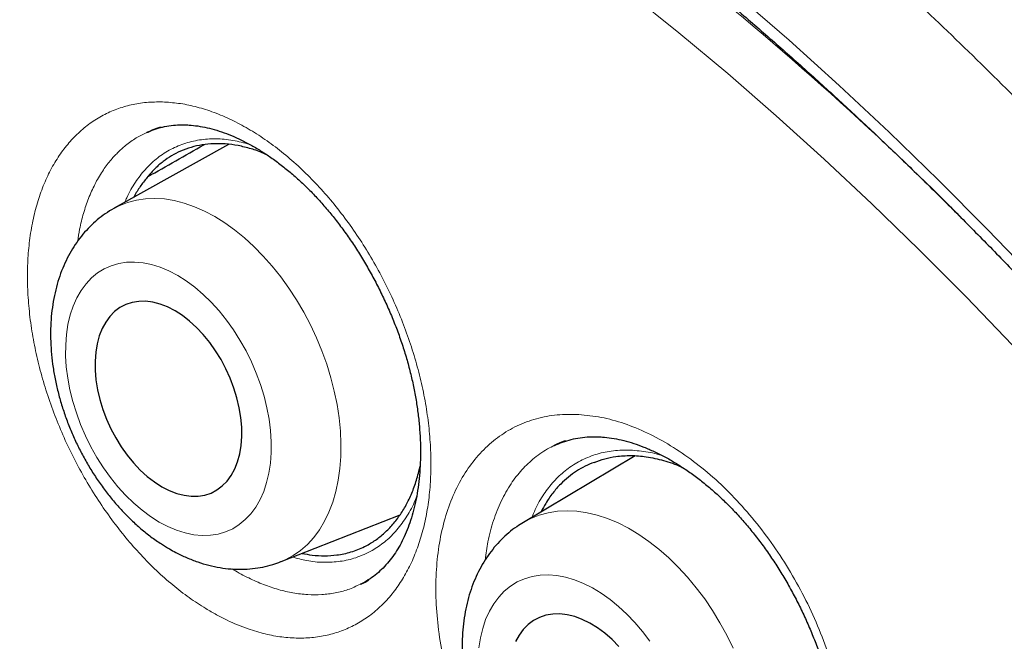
# Model space of a CAD drawing. Header units: millimetres. Extents: x 8 to 869, y 12 to 812.
# Tile 157 of 230: x 711.14 to 716.98, y 388.48 to 392.17. Entities that reach past the tile are written whole.
import ezdxf

# ---------------------------------------------------------------- set-up
doc = ezdxf.new("R2010")
doc.units = ezdxf.units.MM

msp = doc.modelspace()

# ---------------------------------------------------------------- linework, layer by layer
at = {"color": 7, "linetype": 'Continuous', "lineweight": 30}
for p, q in [((711.8929, 391.4983), (711.8962, 391.5001)), ((711.9094, 391.5047), (711.893, 391.4976)), ((712.3778, 391.4274), (711.6988, 391.0486)), ((714.7868, 389.582), (714.1251, 389.1882)), ((712.6884, 388.9556), (713.3941, 389.2329)), ((713.1617, 388.8237), (713.159, 388.8225))]:
    msp.add_line(p, q, dxfattribs=at)
at = {"color": 252, "linetype": 'Continuous', "lineweight": 0}
for p, q in [((711.8962, 391.5001), (711.8991, 391.5016)), ((713.1758, 388.83), (713.1617, 388.8237))]:
    msp.add_line(p, q, dxfattribs=at)
at = {"color": 252, "linetype": 'Continuous', "lineweight": 0, "flags": 128}
for points in [[(711.1024, 395.0462), (711.4094, 394.911), (711.7172, 394.766), (712.0256, 394.6113), (712.3345, 394.447), (712.6436, 394.2732), (712.9527, 394.0901), (713.2615, 393.8978), (713.57, 393.6964), (713.8778, 393.486), (714.1847, 393.2669), (714.4906, 393.0391), (714.7953, 392.8028), (715.0984, 392.5581), (715.3999, 392.3053), (715.6995, 392.0445), (715.997, 391.7759), (716.2922, 391.4996), (716.5849, 391.2159), (716.8749, 390.9249), (717.162, 390.6269)], [(717.0243, 390.2384), (716.7492, 390.5239), (716.4714, 390.8027), (716.191, 391.0745), (715.9081, 391.3392), (715.6231, 391.5965), (715.336, 391.8464), (715.0472, 392.0887), (714.7567, 392.3231), (714.4649, 392.5495), (714.1718, 392.7677), (713.8777, 392.9777), (713.5828, 393.1793), (713.2872, 393.3722), (712.9913, 393.5565), (712.6952, 393.7319), (712.3991, 393.8984), (712.1031, 394.0558), (711.8076, 394.204), (711.5127, 394.343), (711.2186, 394.4726), (710.9255, 394.5927)], [(711.6986, 391.0484), (711.7296, 391.0642), (711.7791, 391.0837), (711.8309, 391.0975), (711.8848, 391.1054), (711.9404, 391.1076), (711.9976, 391.104), (712.056, 391.0945), (712.1153, 391.0793), (712.1751, 391.0584), (712.2352, 391.0319), (712.2952, 391), (712.3548, 390.9628), (712.4136, 390.9206), (712.4715, 390.8736), (712.528, 390.822), (712.5829, 390.7661), (712.6359, 390.7061), (712.6867, 390.6425), (712.7349, 390.5756), (712.7805, 390.5056), (712.823, 390.433), (712.8623, 390.3583), (712.8983, 390.2816), (712.9306, 390.2036), (712.9591, 390.1245), (712.9837, 390.0449), (713.0042, 389.9651), (713.0205, 389.8856), (713.0326, 389.8067), (713.0403, 389.729), (713.0437, 389.6528), (713.0427, 389.5786), (713.0373, 389.5066), (713.0276, 389.4374), (713.0135, 389.3713), (712.9953, 389.3086), (712.9728, 389.2496), (712.9464, 389.1948), (712.9162, 389.1443), (712.8822, 389.0985), (712.8446, 389.0576), (712.8038, 389.0217), (712.7599, 388.9912), (712.713, 388.9662), (712.6879, 388.9555)], [(711.9664, 389.1904), (712.0181, 389.1633), (712.0698, 389.1416), (712.1212, 389.1256), (712.1719, 389.1153), (712.2214, 389.1108), (712.2696, 389.1121), (712.3159, 389.1193), (712.3601, 389.1322), (712.4019, 389.1508), (712.4409, 389.1749), (712.4769, 389.2045), (712.5096, 389.2391), (712.5388, 389.2787), (712.5643, 389.323), (712.5859, 389.3715), (712.6033, 389.4239), (712.6166, 389.48), (712.6256, 389.5392), (712.6303, 389.6012), (712.6305, 389.6655), (712.6264, 389.7316), (712.6179, 389.7991), (712.6051, 389.8674), (712.5881, 389.9362), (712.567, 390.0048), (712.542, 390.0728), (712.5132, 390.1397), (712.4809, 390.205), (712.4453, 390.2683), (712.4066, 390.3291), (712.3651, 390.387), (712.3212, 390.4414), (712.2751, 390.4922), (712.2271, 390.5388), (712.1777, 390.5809), (712.1272, 390.6183), (712.0759, 390.6507), (712.0241, 390.6778), (711.9724, 390.6994), (711.921, 390.7155), (711.8704, 390.7258), (711.8208, 390.7303), (711.7727, 390.729), (711.7263, 390.7218), (711.6821, 390.7089), (711.6404, 390.6903), (711.6013, 390.6661), (711.5653, 390.6366), (711.5326, 390.6019), (711.5034, 390.5623), (711.4779, 390.5181), (711.4564, 390.4696), (711.4389, 390.4171), (711.4256, 390.3611), (711.4166, 390.3019), (711.412, 390.2399), (711.4117, 390.1756), (711.4158, 390.1095), (711.4243, 390.042), (711.4371, 389.9737), (711.4541, 389.9049), (711.4752, 389.8363), (711.5002, 389.7683), (711.529, 389.7014), (711.5613, 389.636), (711.597, 389.5727), (711.6356, 389.512), (711.6771, 389.4541), (711.7211, 389.3996), (711.7672, 389.3489), (711.8151, 389.3023), (711.8645, 389.2602), (711.9151, 389.2228), (711.9664, 389.1904)], [(714.1202, 389.1852), (714.1207, 389.1856), (714.1685, 389.2111), (714.219, 389.2311), (714.2719, 389.2454), (714.327, 389.254), (714.384, 389.2568), (714.4425, 389.2538), (714.5023, 389.245), (714.563, 389.2305), (714.6243, 389.2103), (714.6859, 389.1846), (714.7475, 389.1535), (714.8086, 389.1171), (714.8691, 389.0757), (714.9286, 389.0294), (714.9867, 388.9786), (715.0431, 388.9234), (715.0976, 388.8642), (715.1499, 388.8014), (715.1996, 388.7351), (715.2465, 388.6658), (715.2904, 388.5939), (715.331, 388.5198), (715.3682, 388.4438)], [(714.8744, 388.4836), (714.8317, 388.5408), (714.7864, 388.5946), (714.739, 388.6447), (714.6897, 388.6906), (714.6389, 388.7321), (714.587, 388.7688), (714.5343, 388.8005), (714.4813, 388.827), (714.4283, 388.848), (714.3756, 388.8634), (714.3237, 388.8731), (714.273, 388.8771), (714.2237, 388.8752), (714.1764, 388.8675), (714.1312, 388.8541), (714.0885, 388.8351), (714.0487, 388.8105), (714.012, 388.7807), (713.9787, 388.7457), (713.9491, 388.7059), (713.9232, 388.6615), (713.9014, 388.6128), (713.8838, 388.5603), (713.8705, 388.5042), (713.8616, 388.445)]]:
    msp.add_lwpolyline(points, dxfattribs=at)
at = {"color": 7, "linetype": 'Continuous', "lineweight": 30, "flags": 128}
for points in [[(711.9821, 389.3995), (712.0261, 389.3769), (712.0701, 389.3598), (712.1136, 389.3485), (712.1561, 389.3431), (712.1973, 389.3436), (712.2367, 389.35), (712.2738, 389.3622), (712.3083, 389.3802), (712.3399, 389.4038), (712.3683, 389.4326), (712.393, 389.4665), (712.414, 389.505), (712.4309, 389.5477), (712.4436, 389.5943), (712.452, 389.6443), (712.456, 389.697), (712.4554, 389.7521), (712.4505, 389.8089), (712.4411, 389.8669), (712.4274, 389.9254), (712.4096, 389.9838), (712.3878, 390.0416), (712.3622, 390.0981), (712.3331, 390.1529), (712.3008, 390.2052), (712.2656, 390.2547), (712.2279, 390.3006), (712.1881, 390.3427), (712.1466, 390.3805), (712.1038, 390.4136), (712.0602, 390.4415), (712.0161, 390.4642), (711.9721, 390.4812), (711.9286, 390.4926), (711.8861, 390.498), (711.8449, 390.4975), (711.8056, 390.4911), (711.7684, 390.4788), (711.7339, 390.4608), (711.7023, 390.4373), (711.674, 390.4085), (711.6492, 390.3746), (711.6282, 390.3361), (711.6113, 390.2933), (711.5986, 390.2468), (711.5902, 390.1968), (711.5863, 390.144), (711.5868, 390.089), (711.5917, 390.0322), (711.6011, 389.9742), (711.6148, 389.9157), (711.6326, 389.8573), (711.6545, 389.7995), (711.6801, 389.7429), (711.7092, 389.6882), (711.7415, 389.6359), (711.7766, 389.5864), (711.8143, 389.5404), (711.8541, 389.4983), (711.8956, 389.4606), (711.9384, 389.4275), (711.9821, 389.3995)], [(714.6917, 388.4531), (714.6508, 388.4947), (714.6081, 388.5319), (714.5642, 388.5643), (714.5194, 388.5917), (714.4742, 388.6138), (714.4291, 388.6303), (714.3845, 388.6411), (714.341, 388.6461), (714.2988, 388.6451), (714.2586, 388.6383), (714.2207, 388.6256), (714.1854, 388.6073), (714.1532, 388.5834), (714.1244, 388.5543), (714.0992, 388.5203), (714.0779, 388.4816)]]:
    msp.add_lwpolyline(points, dxfattribs=at)
at = {"color": 252, "linetype": 'Continuous', "lineweight": 0}
msp.add_arc((703.1026, 377.4248), 19.2239, 44.90087, 59.41509, dxfattribs=at)
at = {"color": 7, "linetype": 'Continuous', "lineweight": 30}
for points, knots in [([(706.4553, 397.081), (706.4242, 397.0772), (706.3284, 397.0654), (706.17, 397.0401), (705.9799, 397.0056), (705.7917, 396.9656), (705.6054, 396.9206), (705.4216, 396.8706), (705.2406, 396.8157), (705.0626, 396.756), (704.8874, 396.6915), (704.7151, 396.6222), (704.5456, 396.5481), (704.3789, 396.4691), (704.2149, 396.3854), (704.0537, 396.2968), (703.8951, 396.2034), (703.7393, 396.1052), (703.5862, 396.0021), (703.4357, 395.8942), (703.2881, 395.7815), (703.1435, 395.6641), (703.002, 395.5422), (702.8632, 395.4154), (702.7274, 395.2838), (702.5944, 395.1476), (702.4646, 395.0067), (702.338, 394.8613), (702.2146, 394.7115), (702.0947, 394.5574), (701.9782, 394.3992), (701.8654, 394.2369), (701.7562, 394.0708), (701.6508, 393.9008), (701.5491, 393.727), (701.4509, 393.5491), (701.3563, 393.3671), (701.2653, 393.1812), (701.178, 392.9916), (701.0946, 392.7985), (701.015, 392.6021), (700.9392, 392.4019), (700.8669, 392.1977), (700.7982, 391.9893), (700.7332, 391.7773), (700.672, 391.5616), (700.6146, 391.3422), (700.5612, 391.1199), (700.5117, 390.8944), (700.4661, 390.666), (700.4243, 390.4336), (700.3864, 390.1977), (700.3523, 389.9585), (700.3222, 389.7163), (700.296, 389.4713), (700.2738, 389.2238), (700.2556, 388.9742), (700.2415, 388.7228), (700.2314, 388.4697), (700.2253, 388.2154), (700.2232, 387.96), (700.225, 387.702), (700.2308, 387.441), (700.2406, 387.1766), (700.2543, 386.9104), (700.272, 386.6424), (700.2936, 386.3725), (700.3192, 386.1008), (700.3487, 385.8273), (700.3822, 385.5519), (700.4197, 385.2748), (700.4611, 384.9958), (700.5065, 384.7151), (700.5558, 384.4326), (700.609, 384.1489), (700.6659, 383.8646), (700.7265, 383.5803), (700.7907, 383.2958), (700.8585, 383.0111), (700.93, 382.7261), (701.0052, 382.4407), (701.084, 382.1549), (701.1664, 381.8688), (701.2526, 381.5822), (701.3424, 381.2951), (701.4359, 381.0075), (701.5331, 380.7194), (701.634, 380.4308), (701.7385, 380.142), (701.8467, 379.8531), (701.9583, 379.564), (702.0736, 379.2749), (702.1923, 378.9861), (702.3142, 378.6981), (702.4392, 378.4113), (702.5673, 378.1254), (702.6986, 377.8404), (702.8331, 377.5561), (702.9707, 377.2729), (703.1114, 376.9908), (703.2551, 376.7097), (703.4019, 376.4299), (703.5515, 376.1515), (703.7039, 375.8749), (703.859, 375.6), (704.0169, 375.3267), (704.1776, 375.0551), (704.3411, 374.7849), (704.5072, 374.5167), (704.6763, 374.2499), (704.8482, 373.9847), (705.023, 373.7208), (705.2005, 373.4589), (705.3801, 373.1995), (705.5617, 372.943), (705.7459, 372.6884), (705.9326, 372.4359), (706.1217, 372.1855), (706.3125, 371.9384), (706.5049, 371.6946), (706.6991, 371.454), (706.8949, 371.2165), (707.0924, 370.9821), (707.2918, 370.7508), (707.4929, 370.5226), (707.6958, 370.2974), (707.9005, 370.0751), (708.1071, 369.8558), (708.3146, 369.6405), (708.5231, 369.4291), (708.7326, 369.2215), (708.9441, 369.0169), (709.1569, 368.8157), (709.3705, 368.6184), (709.5847, 368.4256), (709.7997, 368.2366), (710.0157, 368.0514), (710.2328, 367.87), (710.4506, 367.6927), (710.669, 367.5195), (710.888, 367.3505), (711.1078, 367.1855), (711.3281, 367.0247), (711.5486, 366.8684), (711.7692, 366.7167), (711.9898, 366.5695), (712.2104, 366.427), (712.431, 366.2891), (712.6378, 366.1637), (712.7709, 366.0865), (712.8305, 366.052)], [0, 0, 0, 0, 0.003251, 0.009996, 0.016751, 0.02352, 0.030304, 0.037081, 0.043821, 0.050538, 0.057237, 0.06392, 0.070591, 0.077254, 0.083912, 0.090569, 0.097227, 0.10389, 0.110562, 0.117245, 0.123946, 0.130627, 0.13732, 0.144033, 0.150764, 0.157509, 0.164266, 0.171031, 0.1778, 0.184571, 0.19134, 0.198102, 0.204856, 0.211598, 0.218324, 0.22507, 0.231825, 0.238584, 0.245341, 0.252087, 0.258816, 0.26554, 0.272318, 0.2791, 0.285891, 0.292693, 0.299509, 0.306343, 0.313116, 0.319925, 0.326758, 0.33361, 0.340475, 0.347347, 0.35422, 0.361086, 0.36794, 0.374775, 0.381587, 0.38837, 0.395118, 0.401829, 0.408655, 0.41547, 0.422284, 0.429096, 0.43591, 0.442726, 0.449547, 0.456374, 0.46321, 0.470056, 0.476914, 0.483786, 0.49067, 0.497532, 0.504369, 0.51119, 0.517998, 0.524796, 0.531588, 0.538376, 0.545163, 0.551952, 0.558747, 0.565549, 0.572362, 0.579189, 0.586025, 0.592856, 0.599706, 0.606568, 0.613432, 0.62029, 0.627129, 0.633956, 0.640797, 0.647633, 0.654466, 0.661298, 0.668133, 0.674974, 0.681805, 0.688627, 0.695443, 0.702257, 0.709072, 0.71589, 0.722719, 0.729533, 0.736378, 0.743242, 0.750112, 0.756973, 0.76381, 0.770636, 0.777528, 0.784399, 0.791252, 0.798089, 0.804914, 0.81173, 0.818541, 0.825349, 0.832157, 0.838968, 0.845785, 0.852611, 0.859453, 0.866205, 0.87299, 0.879793, 0.886602, 0.893399, 0.900168, 0.906911, 0.913692, 0.920462, 0.927224, 0.933981, 0.940736, 0.947492, 0.954253, 0.961002, 0.967735, 0.974455, 0.981166, 0.987872, 0.994574, 1, 1, 1, 1]), ([(707.4584, 395.7343), (707.3456, 395.7321), (707.1062, 395.7274), (706.7496, 395.6955), (706.387, 395.6441), (706.0398, 395.5735), (705.7078, 395.4857), (705.3907, 395.3819), (705.0824, 395.2606), (704.7833, 395.122), (704.4878, 394.9629), (704.1969, 394.7824), (703.9119, 394.5795), (703.6388, 394.3579), (703.3779, 394.118), (703.1295, 393.8601), (702.8985, 393.5897), (702.6844, 393.3083), (702.4865, 393.0175), (702.3008, 392.712), (702.1276, 392.3921), (701.9639, 392.0515), (701.8106, 391.6896), (701.6691, 391.3058), (701.5424, 390.9079), (701.4308, 390.4962), (701.3343, 390.0713), (701.2547, 389.6422), (701.1911, 389.2102), (701.1425, 388.7766), (701.1077, 388.3333), (701.0869, 387.8809), (701.0798, 387.4106), (701.0874, 386.9223), (701.1109, 386.4163), (701.15, 385.9025), (701.2047, 385.3817), (701.2748, 384.8546), (701.3587, 384.3321), (701.4552, 383.8152), (701.5633, 383.3048), (701.6848, 382.7912), (701.8194, 382.2752), (701.9701, 381.7468), (702.1375, 381.2065), (702.3224, 380.6551), (702.5213, 380.1038), (702.7339, 379.5532), (702.96, 379.0041), (703.1946, 378.4678), (703.4366, 377.9446), (703.685, 377.4351), (703.9441, 376.9295), (704.2138, 376.4284), (704.4993, 375.9223), (704.8009, 375.4123), (705.1191, 374.8995), (705.4476, 374.3945), (705.7858, 373.898), (706.1333, 373.4105), (706.4829, 372.942), (706.8336, 372.4923), (707.1844, 372.0612), (707.5418, 371.6405), (707.9054, 371.2306), (708.2822, 370.824), (708.6723, 370.4219), (709.0753, 370.0257), (709.4833, 369.644), (709.8956, 369.277), (710.3117, 368.9254), (710.7231, 368.596), (711.129, 368.2882), (711.5288, 368.0012), (711.9301, 367.7295), (712.3323, 367.4732), (712.7431, 367.2278), (713.1621, 366.9948), (713.5886, 366.7757), (714.014, 366.5753), (714.4376, 366.3938), (714.859, 366.2316), (715.2696, 366.0914), (715.6689, 365.9724), (716.0569, 365.8732), (716.4409, 365.7918), (716.8205, 365.7281), (717.2028, 365.6814), (717.5869, 365.653), (717.972, 365.6442), (718.35, 365.6557), (718.7205, 365.6873), (719.083, 365.7391), (719.4302, 365.8096), (719.7622, 365.8974), (720.0793, 366.0012), (720.3876, 366.1224), (720.6867, 366.2611), (720.9822, 366.4202), (721.2731, 366.6007), (721.5581, 366.8036), (721.8312, 367.0251), (722.0921, 367.2651), (722.3406, 367.523), (722.5713, 367.7937), (722.7798, 368.0655), (722.904, 368.2523), (722.9632, 368.3411)], [0, 0, 0, 0, 0.008735, 0.018528, 0.02832, 0.038112, 0.047345, 0.056578, 0.065811, 0.075044, 0.084277, 0.09407, 0.103862, 0.113655, 0.123447, 0.13324, 0.143032, 0.152265, 0.161498, 0.170731, 0.179964, 0.189197, 0.198989, 0.208782, 0.218574, 0.228367, 0.238159, 0.247952, 0.257185, 0.266418, 0.275651, 0.284883, 0.294116, 0.303909, 0.313701, 0.323494, 0.333286, 0.343079, 0.352871, 0.362104, 0.371337, 0.38057, 0.389803, 0.399036, 0.408828, 0.418621, 0.428413, 0.438206, 0.447998, 0.457791, 0.467024, 0.476257, 0.48549, 0.494723, 0.503956, 0.513748, 0.523541, 0.533333, 0.543125, 0.552918, 0.56271, 0.571943, 0.581176, 0.590409, 0.599642, 0.608875, 0.618668, 0.62846, 0.638253, 0.648045, 0.657838, 0.66763, 0.676863, 0.686096, 0.695329, 0.704562, 0.713795, 0.723587, 0.73338, 0.743172, 0.752965, 0.762757, 0.77255, 0.781783, 0.791016, 0.800248, 0.809481, 0.818714, 0.828507, 0.838299, 0.848092, 0.857884, 0.867677, 0.877469, 0.886702, 0.895935, 0.905168, 0.914401, 0.923634, 0.933426, 0.943219, 0.953011, 0.962804, 0.972596, 0.982389, 0.991622, 1, 1, 1, 1]), ([(707.149, 395.7249), (707.1691, 395.7262), (707.2507, 395.7311), (707.3958, 395.7347), (707.5841, 395.7356), (707.7743, 395.7311), (707.9662, 395.7217), (708.1596, 395.7073), (708.3546, 395.6879), (708.5511, 395.6636), (708.749, 395.6342), (708.9483, 395.5999), (709.1488, 395.5606), (709.3506, 395.5164), (709.5536, 395.4672), (709.7576, 395.4131), (709.9627, 395.3541), (710.1688, 395.2903), (710.3758, 395.2215), (710.5836, 395.148), (710.7922, 395.0696), (711.0014, 394.9864), (711.2113, 394.8984), (711.4218, 394.8057), (711.6328, 394.7082), (711.8441, 394.6061), (712.0559, 394.4993), (712.2679, 394.388), (712.4801, 394.272), (712.6924, 394.1514), (712.9048, 394.0264), (713.1172, 393.8969), (713.3295, 393.7629), (713.5416, 393.6246), (713.7535, 393.482), (713.9651, 393.335), (714.1764, 393.1838), (714.3872, 393.0284), (714.5974, 392.8688), (714.8071, 392.7052), (715.0161, 392.5375), (715.2244, 392.3659), (715.4319, 392.1903), (715.6385, 392.0108), (715.8442, 391.8275), (716.0488, 391.6405), (716.2523, 391.4498), (716.4547, 391.2555), (716.6559, 391.0576), (716.8558, 390.8563), (717.0543, 390.6515), (717.2514, 390.4433), (717.4469, 390.2319), (717.6409, 390.0173), (717.8333, 389.7995), (718.024, 389.5786), (718.2129, 389.3548), (718.4, 389.128), (718.5852, 388.8984), (718.7684, 388.6661), (718.9497, 388.431), (719.1288, 388.1934), (719.3058, 387.9532), (719.4806, 387.7106), (719.6532, 387.4656), (719.8234, 387.2183), (719.9912, 386.9688), (720.1566, 386.7172), (720.3196, 386.4636), (720.4799, 386.2081), (720.6377, 385.9507), (720.7928, 385.6915), (720.9453, 385.4307), (721.0949, 385.1682), (721.2418, 384.9043), (721.3858, 384.6389), (721.5269, 384.3722), (721.665, 384.1043), (721.8001, 383.8352), (721.9322, 383.5651), (722.0612, 383.2941), (722.1871, 383.0221), (722.3098, 382.7494), (722.4292, 382.476), (722.5454, 382.202), (722.6584, 381.9275), (722.7679, 381.6526), (722.8741, 381.3774), (722.9769, 381.102), (723.0763, 380.8265), (723.1722, 380.5509), (723.2646, 380.2754), (723.3534, 380.0001), (723.4387, 379.7249), (723.5204, 379.4502), (723.5984, 379.1759), (723.6728, 378.9021), (723.7436, 378.6289), (723.8106, 378.3565), (723.874, 378.0848), (723.9336, 377.8141), (723.9894, 377.5443), (724.0415, 377.2757), (724.0898, 377.0082), (724.1343, 376.742), (724.1749, 376.4771), (724.2118, 376.2137), (724.2448, 375.9519), (724.2739, 375.6916), (724.2992, 375.4331), (724.3206, 375.1763), (724.3382, 374.9215), (724.3519, 374.6686), (724.3617, 374.4178), (724.3676, 374.1692), (724.3697, 373.9227), (724.3678, 373.6786), (724.3622, 373.4369), (724.3526, 373.1977), (724.3392, 372.961), (724.3219, 372.7269), (724.3008, 372.4955), (724.2758, 372.267), (724.247, 372.0413), (724.2144, 371.8185), (724.178, 371.5988), (724.1378, 371.3821), (724.0938, 371.1686), (724.0461, 370.9583), (723.9947, 370.7513), (723.9395, 370.5477), (723.8806, 370.3475), (723.818, 370.1508), (723.7518, 369.9576), (723.682, 369.768), (723.6085, 369.5821), (723.5315, 369.3999), (723.4509, 369.2215), (723.3667, 369.047), (723.2791, 368.8764), (723.188, 368.7096), (723.0932, 368.5471), (723.0174, 368.4229), (722.972, 368.3543), (722.9606, 368.337)], [0, 0, 0, 0, 0.002338, 0.009485, 0.016627, 0.023764, 0.030898, 0.038028, 0.045154, 0.052277, 0.059397, 0.066515, 0.073629, 0.080742, 0.087852, 0.094961, 0.102068, 0.109174, 0.116279, 0.123383, 0.130486, 0.137588, 0.144689, 0.151791, 0.158892, 0.165992, 0.173093, 0.180194, 0.187294, 0.194395, 0.201496, 0.208597, 0.215698, 0.2228, 0.229902, 0.237004, 0.244107, 0.25121, 0.258313, 0.265417, 0.272521, 0.279626, 0.286731, 0.293836, 0.300942, 0.308049, 0.315155, 0.322262, 0.32937, 0.336478, 0.343586, 0.350694, 0.357803, 0.364912, 0.372022, 0.379132, 0.386242, 0.393352, 0.400463, 0.407573, 0.414685, 0.421796, 0.428907, 0.436019, 0.443131, 0.450243, 0.457355, 0.464467, 0.471579, 0.478691, 0.485804, 0.492916, 0.500028, 0.507141, 0.514253, 0.521366, 0.528478, 0.53559, 0.542703, 0.549815, 0.556927, 0.564039, 0.57115, 0.578262, 0.585373, 0.592484, 0.599595, 0.606706, 0.613817, 0.620927, 0.628037, 0.635147, 0.642256, 0.649365, 0.656474, 0.663582, 0.67069, 0.677798, 0.684905, 0.692012, 0.699118, 0.706224, 0.71333, 0.720435, 0.72754, 0.734644, 0.741748, 0.748851, 0.755954, 0.763057, 0.770159, 0.777261, 0.784362, 0.791463, 0.798564, 0.805664, 0.812764, 0.819864, 0.826963, 0.834063, 0.841162, 0.848262, 0.855361, 0.862461, 0.869561, 0.876661, 0.883762, 0.890863, 0.897966, 0.905069, 0.912173, 0.919279, 0.926387, 0.933496, 0.940607, 0.94772, 0.954836, 0.961954, 0.969076, 0.976201, 0.983329, 0.990461, 0.997598, 1, 1, 1, 1]), ([(706.9222, 395.4773), (706.8942, 395.4738), (706.8051, 395.4629), (706.657, 395.439), (706.478, 395.4058), (706.3013, 395.3674), (706.1269, 395.3239), (705.9548, 395.2755), (705.785, 395.2221), (705.6178, 395.1637), (705.453, 395.1003), (705.2908, 395.0321), (705.1313, 394.959), (704.9743, 394.881), (704.8201, 394.7981), (704.6687, 394.7105), (704.52, 394.6181), (704.3742, 394.5209), (704.2314, 394.4191), (704.0914, 394.3125), (703.9545, 394.2013), (703.8206, 394.0855), (703.6898, 393.9651), (703.5621, 393.8402), (703.4376, 393.7108), (703.3163, 393.5769), (703.1982, 393.4386), (703.0835, 393.2959), (702.9721, 393.1488), (702.864, 392.9975), (702.7594, 392.842), (702.6583, 392.6823), (702.5607, 392.5184), (702.4666, 392.3505), (702.3761, 392.1786), (702.2891, 392.0027), (702.2059, 391.8229), (702.1263, 391.6393), (702.0504, 391.452), (701.9782, 391.2609), (701.9098, 391.0662), (701.8452, 390.868), (701.7844, 390.6663), (701.7274, 390.4612), (701.6743, 390.2527), (701.625, 390.041), (701.5796, 389.8261), (701.5381, 389.6081), (701.5005, 389.3871), (701.4669, 389.1631), (701.4372, 388.9362), (701.4114, 388.7066), (701.3895, 388.4742), (701.3716, 388.2392), (701.3577, 388.0017), (701.3477, 387.7617), (701.3417, 387.5193), (701.3397, 387.2746), (701.3416, 387.0277), (701.3475, 386.7787), (701.3573, 386.5276), (701.3711, 386.2746), (701.3888, 386.0197), (701.4104, 385.763), (701.436, 385.5046), (701.4655, 385.2446), (701.4989, 384.9831), (701.5361, 384.7202), (701.5773, 384.4559), (701.6223, 384.1904), (701.6711, 383.9237), (701.7238, 383.6559), (701.7803, 383.3872), (701.8405, 383.1176), (701.9046, 382.8472), (701.9723, 382.5761), (702.0438, 382.3043), (702.1189, 382.0321), (702.1978, 381.7594), (702.2802, 381.4864), (702.3663, 381.2131), (702.4559, 380.9397), (702.5491, 380.6663), (702.6458, 380.3928), (702.746, 380.1195), (702.8496, 379.8465), (702.9566, 379.5737), (703.067, 379.3013), (703.1808, 379.0295), (703.2978, 378.7582), (703.4181, 378.4876), (703.5415, 378.2178), (703.6682, 377.9489), (703.798, 377.6809), (703.9309, 377.4139), (704.0668, 377.1481), (704.2057, 376.8836), (704.3475, 376.6203), (704.4923, 376.3585), (704.6398, 376.0981), (704.7902, 375.8393), (704.9433, 375.5823), (705.0991, 375.3269), (705.2576, 375.0735), (705.4186, 374.8219), (705.5822, 374.5724), (705.7482, 374.325), (705.9167, 374.0798), (706.0875, 373.8368), (706.2607, 373.5963), (706.436, 373.3581), (706.6136, 373.1225), (706.7933, 372.8894), (706.975, 372.6591), (707.1588, 372.4315), (707.3445, 372.2068), (707.5321, 371.9849), (707.7214, 371.7661), (707.9126, 371.5503), (708.1054, 371.3376), (708.2999, 371.1282), (708.4959, 370.922), (708.6934, 370.7192), (708.8923, 370.5199), (709.0926, 370.324), (709.2942, 370.1316), (709.497, 369.9429), (709.701, 369.7579), (709.906, 369.5767), (710.1121, 369.3992), (710.3191, 369.2256), (710.527, 369.056), (710.7357, 368.8904), (710.9451, 368.7288), (711.1552, 368.5713), (711.3659, 368.418), (711.5772, 368.269), (711.7889, 368.1242), (712.001, 367.9837), (712.2134, 367.8476), (712.426, 367.7159), (712.6001, 367.6117), (712.7033, 367.5518), (712.7355, 367.5331)], [0, 0, 0, 0, 0.0032567, 0.0103694, 0.0174776, 0.0245813, 0.0316807, 0.0387758, 0.0458671, 0.0529547, 0.060039, 0.0671205, 0.0741995, 0.0812767, 0.0883525, 0.0954275, 0.1025023, 0.1095772, 0.1166529, 0.1237298, 0.1308085, 0.1378895, 0.1449733, 0.1520603, 0.1591508, 0.1662452, 0.1733437, 0.1804465, 0.1875536, 0.1946653, 0.2017814, 0.208902, 0.216027, 0.2231563, 0.2302897, 0.237427, 0.244568, 0.2517125, 0.2588604, 0.2660112, 0.2731648, 0.280321, 0.2874794, 0.2946399, 0.3018023, 0.3089662, 0.3161316, 0.3232981, 0.3304657, 0.3376342, 0.3448033, 0.351973, 0.3591432, 0.3663136, 0.3734843, 0.380655, 0.3878258, 0.3949965, 0.4021671, 0.4093375, 0.4165076, 0.4236774, 0.430847, 0.4380162, 0.445185, 0.4523534, 0.4595214, 0.4666891, 0.4738563, 0.481023, 0.4881894, 0.4953553, 0.5025208, 0.5096859, 0.5168506, 0.5240149, 0.5311787, 0.5383423, 0.5455054, 0.5526682, 0.5598306, 0.5669927, 0.5741545, 0.581316, 0.5884773, 0.5956382, 0.6027989, 0.6099594, 0.6171197, 0.6242797, 0.6314396, 0.6385993, 0.6457589, 0.6529183, 0.6600776, 0.6672369, 0.674396, 0.6815551, 0.6887141, 0.6958732, 0.7030322, 0.7101912, 0.7173502, 0.7245093, 0.7316685, 0.7388277, 0.745987, 0.7531464, 0.760306, 0.7674657, 0.7746255, 0.7817856, 0.7889458, 0.7961063, 0.803267, 0.8104279, 0.8175891, 0.8247506, 0.8319124, 0.8390746, 0.846237, 0.8533998, 0.860563, 0.8677265, 0.8748904, 0.8820548, 0.8892195, 0.8963847, 0.9035503, 0.9107163, 0.9178828, 0.9250498, 0.9322172, 0.9393851, 0.9465534, 0.9537221, 0.9608913, 0.968061, 0.975231, 0.9824015, 0.9895723, 0.9967434, 1, 1, 1, 1]), ([(711.8971, 391.4988), (711.9022, 391.5013), (711.9226, 391.5113), (711.9605, 391.5238), (712.0108, 391.5359), (712.0614, 391.5422), (712.1017, 391.5436), (712.1244, 391.5429), (712.1305, 391.5427)], [0, 0, 0, 0, 0.074354, 0.298005, 0.519704, 0.736907, 0.929566, 1, 1, 1, 1]), ([(711.9787, 391.53), (711.9637, 391.5256), (711.9416, 391.5191), (711.9207, 391.5097), (711.9141, 391.5067)], [0, 0, 0, 0, 0.682416, 1, 1, 1, 1]), ([(712.1305, 391.5427), (712.139, 391.5422), (712.1646, 391.5407), (712.2091, 391.535), (712.2645, 391.5235), (712.3214, 391.5073), (712.3797, 391.4863), (712.4391, 391.4606), (712.4994, 391.4303), (712.5601, 391.3952), (712.621, 391.3556), (712.6818, 391.3116), (712.742, 391.2634), (712.8013, 391.2112), (712.8593, 391.1553), (712.9157, 391.0959), (712.9703, 391.0333), (713.0231, 390.9675), (713.0743, 390.8984), (713.124, 390.8257), (713.1719, 390.7499), (713.2176, 390.6713), (713.2608, 390.5903), (713.3012, 390.5076), (713.3386, 390.4237), (713.3726, 390.339), (713.403, 390.2543), (713.4298, 390.1699), (713.4528, 390.0864), (713.4721, 390.0036), (713.4879, 389.9213), (713.5002, 389.8392), (713.5089, 389.7577), (713.5141, 389.6774), (713.5156, 389.5987), (713.5135, 389.522), (713.5079, 389.4478), (713.4989, 389.3766), (713.4865, 389.3088), (713.471, 389.2448), (713.4525, 389.1847), (713.4312, 389.1288), (713.4073, 389.0773), (713.3807, 389.0295), (713.3514, 388.9853), (713.3192, 388.9447), (713.2843, 388.9079), (713.2465, 388.8748), (713.2057, 388.8463), (713.1766, 388.8285), (713.1605, 388.8215), (713.1596, 388.8212)], [0, 0, 0, 0, 0.010338, 0.031486, 0.052499, 0.073426, 0.094331, 0.115244, 0.136183, 0.157152, 0.178139, 0.199118, 0.220057, 0.240927, 0.261701, 0.282351, 0.302893, 0.323213, 0.343814, 0.364662, 0.385715, 0.406923, 0.42823, 0.449576, 0.470881, 0.49208, 0.513119, 0.53395, 0.554535, 0.574882, 0.595351, 0.616021, 0.636825, 0.657734, 0.67871, 0.699714, 0.720698, 0.741622, 0.762458, 0.783187, 0.803805, 0.824326, 0.844792, 0.865304, 0.886339, 0.907785, 0.929711, 0.952172, 0.975193, 0.998732, 1, 1, 1, 1]), ([(712.6028, 391.3667), (712.5976, 391.3692), (712.5669, 391.3837), (712.5104, 391.4023), (712.4338, 391.4216), (712.3596, 391.4312), (712.2886, 391.4324), (712.2208, 391.4258), (712.1551, 391.411), (712.0943, 391.3888), (712.0388, 391.3603), (711.9884, 391.3261), (711.9411, 391.2855), (711.9129, 391.2528), (711.8987, 391.2364)], [0, 0, 0, 0, 0.019134, 0.111918, 0.206879, 0.302573, 0.391937, 0.481877, 0.573619, 0.665982, 0.748246, 0.830978, 0.91522, 1, 1, 1, 1]), ([(711.8987, 391.2364), (712.009, 391.2989), (712.1199, 391.3618), (712.2314, 391.4252), (712.2321, 391.4255)], [0, 0, 0, 0, 0.994113, 1, 1, 1, 1]), ([(711.8987, 391.2364), (711.8851, 391.2194), (711.8576, 391.1852), (711.8306, 391.1436), (711.8183, 391.1182), (711.8163, 391.1141)], [0, 0, 0, 0, 0.454763, 0.912194, 1, 1, 1, 1]), ([(711.6986, 391.0483), (711.6981, 391.0481), (711.6799, 391.039), (711.6464, 391.0165), (711.5988, 390.9809), (711.5547, 390.9404), (711.5139, 390.8959), (711.4767, 390.8473), (711.4431, 390.7948), (711.4132, 390.7386), (711.3873, 390.6787), (711.3655, 390.6154), (711.348, 390.5489), (711.3349, 390.4797), (711.3262, 390.408), (711.3221, 390.3343), (711.3226, 390.2591), (711.3276, 390.1828), (711.3369, 390.1058), (711.3506, 390.0286), (711.3684, 389.9515), (711.3903, 389.8749), (711.4161, 389.799), (711.4456, 389.7242), (711.4788, 389.6509), (711.5155, 389.5791), (711.5556, 389.5094), (711.5988, 389.442), (711.6451, 389.3772), (711.6944, 389.3153), (711.7464, 389.2565), (711.801, 389.2012), (711.8581, 389.1497), (711.9175, 389.1024), (711.9741, 389.0625), (712.0115, 389.0402), (712.0277, 389.0305)], [0, 0, 0, 0, 0.000786, 0.02828, 0.055769, 0.08336, 0.111157, 0.139254, 0.167732, 0.196655, 0.226057, 0.255941, 0.286275, 0.316996, 0.348019, 0.379252, 0.410607, 0.442005, 0.473389, 0.504731, 0.536021, 0.567258, 0.598452, 0.629617, 0.660771, 0.691935, 0.723124, 0.754358, 0.785658, 0.817043, 0.848529, 0.880124, 0.911831, 0.943635, 0.975507, 1, 1, 1, 1]), ([(714.308, 389.6427), (714.3083, 389.6429), (714.3239, 389.6515), (714.3572, 389.6642), (714.4078, 389.6802), (714.4607, 389.6905), (714.5136, 389.6956), (714.5536, 389.6959), (714.5754, 389.6949), (714.5797, 389.6947)], [0, 0, 0, 0, 0.003331, 0.202087, 0.4003, 0.595643, 0.786684, 0.957426, 1, 1, 1, 1]), ([(714.5797, 389.6947), (714.5886, 389.6941), (714.6154, 389.6922), (714.6618, 389.6858), (714.7194, 389.6736), (714.7786, 389.6566), (714.839, 389.6349), (714.9005, 389.6084), (714.9628, 389.5773), (715.0255, 389.5415), (715.0883, 389.5013), (715.1508, 389.4566), (715.2126, 389.4078), (715.2735, 389.3551), (715.3329, 389.2987), (715.3907, 389.239), (715.4464, 389.1761), (715.5003, 389.11), (715.5524, 389.0408), (715.603, 388.968), (715.6516, 388.8922), (715.6979, 388.8136), (715.7416, 388.7328), (715.7824, 388.6503), (715.82, 388.5667), (715.8542, 388.4825), (715.8846, 388.3983), (715.9113, 388.3145), (715.9342, 388.2317), (715.9531, 388.1496), (715.9685, 388.068), (715.9803, 387.9868), (715.9885, 387.9062), (715.9929, 387.8269), (715.9937, 387.7491), (715.9907, 387.6735), (715.9842, 387.6004), (715.9741, 387.5304), (715.9607, 387.4637), (715.944, 387.4008), (715.9243, 387.3418), (715.9018, 387.2869), (715.8766, 387.2364), (715.8484, 387.1894), (715.8174, 387.146), (715.7833, 387.1062), (715.7463, 387.07), (715.7059, 387.0381), (715.6765, 387.0176), (715.6599, 387.0092), (715.6584, 387.0085)], [0, 0, 0, 0, 0.010564, 0.032014, 0.053379, 0.074703, 0.096032, 0.117389, 0.13879, 0.16023, 0.181694, 0.203151, 0.224565, 0.245907, 0.267148, 0.288257, 0.30925, 0.330029, 0.351089, 0.372397, 0.39391, 0.415577, 0.437341, 0.45914, 0.480891, 0.50253, 0.524001, 0.545256, 0.566256, 0.587013, 0.607913, 0.629016, 0.650257, 0.671605, 0.693026, 0.714481, 0.735923, 0.757315, 0.778629, 0.799854, 0.820988, 0.842055, 0.863102, 0.88425, 0.905969, 0.928147, 0.950837, 0.974065, 0.997802, 1, 1, 1, 1]), ([(714.3739, 389.671), (714.3713, 389.6701), (714.3488, 389.6628), (714.3252, 389.6528), (714.3051, 389.6419), (714.3035, 389.641)], [0, 0, 0, 0, 0.107012, 0.926794, 1, 1, 1, 1]), ([(714.5449, 389.5437), (714.5656, 389.5512), (714.6071, 389.5663), (714.6795, 389.5806), (714.7612, 389.5861), (714.8557, 389.5791), (714.9557, 389.5559), (715.0295, 389.5322), (715.0685, 389.5127), (715.0725, 389.5106)], [0, 0, 0, 0, 0.1332006, 0.2663989, 0.4365095, 0.6066072, 0.792138, 0.978297, 1, 1, 1, 1]), ([(712.8133, 389.0047), (712.8331, 389.001), (712.8783, 388.9924), (712.947, 388.9892), (713.0245, 388.994), (713.1041, 389.0109), (713.1779, 389.0399), (713.2415, 389.0767), (713.2961, 389.1185), (713.3465, 389.1687), (713.3915, 389.2263), (713.4309, 389.2903), (713.4643, 389.3607), (713.4925, 389.4371), (713.5061, 389.493), (713.5128, 389.5207)], [0, 0, 0, 0, 0.059217, 0.135237, 0.211816, 0.305168, 0.399562, 0.473451, 0.547853, 0.623873, 0.700452, 0.774341, 0.848743, 0.924763, 1, 1, 1, 1]), ([(714.5449, 389.5437), (714.5268, 389.5364), (714.4905, 389.5219), (714.4393, 389.4924), (714.3908, 389.4574), (714.3434, 389.4144), (714.2983, 389.3626), (714.2594, 389.3076), (714.239, 389.2678), (714.2303, 389.2508)], [0, 0, 0, 0, 0.137443, 0.275581, 0.415876, 0.556909, 0.717838, 0.879885, 1, 1, 1, 1]), ([(714.1249, 389.1875), (714.1116, 389.1795), (714.0813, 389.161), (714.0373, 389.1267), (713.9928, 389.0859), (713.9519, 389.0408), (713.9145, 388.9918), (713.8808, 388.9389), (713.851, 388.8823), (713.8252, 388.8223), (713.8036, 388.7589), (713.7863, 388.6924), (713.7735, 388.6231), (713.7653, 388.5515), (713.7616, 388.478), (713.7626, 388.4029), (713.7682, 388.3268), (713.7782, 388.25), (713.7927, 388.1731), (713.8114, 388.0963), (713.8342, 388.0199), (713.861, 387.9444), (713.8917, 387.8701), (713.9261, 387.7971), (713.964, 387.726), (714.0053, 387.6568), (714.0498, 387.59), (714.0975, 387.5259), (714.1481, 387.4647), (714.2014, 387.4067), (714.2574, 387.3523), (714.3157, 387.3017), (714.3764, 387.2553), (714.4348, 387.2158), (714.4735, 387.1937), (714.4907, 387.1838)], [0, 0, 0, 0, 0.021574, 0.049396, 0.077293, 0.105363, 0.133696, 0.162374, 0.191457, 0.220984, 0.250965, 0.281379, 0.312174, 0.343279, 0.374609, 0.406084, 0.437632, 0.469187, 0.500718, 0.532209, 0.563655, 0.595063, 0.626443, 0.657811, 0.689185, 0.720582, 0.752018, 0.783511, 0.815079, 0.846737, 0.878494, 0.910349, 0.942292, 0.974296, 1, 1, 1, 1]), ([(712.0277, 389.0305), (712.0397, 389.0237), (712.073, 389.0051), (712.1285, 388.9787), (712.1942, 388.9531), (712.2603, 388.9333), (712.3264, 388.9195), (712.3918, 388.9116), (712.4562, 388.9096), (712.5192, 388.9133), (712.5804, 388.9229), (712.6367, 388.9366), (712.6717, 388.9497), (712.6876, 388.9557)], [0, 0, 0, 0, 0.057862, 0.159138, 0.259969, 0.359662, 0.457898, 0.554466, 0.649282, 0.742396, 0.833964, 0.924223, 1, 1, 1, 1]), ([(713.1623, 388.8223), (713.1632, 388.8227), (713.1791, 388.8296), (713.194, 388.8387), (713.208, 388.8473)], [0, 0, 0, 0, 0.055938, 1, 1, 1, 1])]:
    msp.add_open_spline(points, degree=3, knots=knots, dxfattribs=at)
at = {"color": 252, "linetype": 'Continuous', "lineweight": 0}
for points, knots in [([(712.7443, 395.0684), (712.5985, 395.1508), (712.3069, 395.3157), (711.8699, 395.54), (711.434, 395.7473), (710.9983, 395.9363), (710.5634, 396.1069), (710.1296, 396.2589), (709.6992, 396.3914), (709.2774, 396.5029), (708.8646, 396.594), (708.4625, 396.6652), (708.0665, 396.7174), (707.6773, 396.7508), (707.2938, 396.7656), (706.919, 396.7618), (706.5532, 396.7399), (706.1963, 396.7003), (705.8467, 396.6431), (705.5035, 396.568), (705.1672, 396.4749), (704.838, 396.3635), (704.5174, 396.2342), (704.2061, 396.0871), (703.9044, 395.9223), (703.6128, 395.7399), (703.3316, 395.5401), (703.0609, 395.3231), (702.8013, 395.0894), (702.5849, 394.8715), (702.4074, 394.6761), (702.2489, 394.4896), (702.081, 394.2758), (701.9058, 394.0319), (701.7527, 393.7988), (701.6196, 393.5794), (701.4809, 393.3341), (701.3275, 393.0366), (701.1648, 392.6812), (701.0153, 392.3115), (700.8792, 391.9281), (700.7567, 391.5318), (700.6479, 391.123), (700.5529, 390.7019), (700.4717, 390.2691), (700.4046, 389.8254), (700.3561, 389.4095), (700.3224, 389.0248), (700.2978, 388.6373), (700.282, 388.2062), (700.2786, 387.7298), (700.2889, 387.2518), (700.3123, 386.7729), (700.348, 386.294), (700.3959, 385.8137), (700.4555, 385.3326), (700.5264, 384.8513), (700.604, 384.3953), (700.6859, 383.9657), (700.7786, 383.522), (700.8908, 383.0339), (701.0258, 382.5013), (701.172, 381.9734), (701.3287, 381.4508), (701.4951, 380.9341), (701.6715, 380.4217), (701.8575, 379.914), (702.0523, 379.4115), (702.2446, 378.9415), (702.4322, 378.5041), (702.6317, 378.0573), (702.859, 377.5707), (703.1165, 377.0458), (703.3813, 376.5314), (703.6525, 376.0279), (703.9295, 375.5356), (704.213, 375.0527), (704.5026, 374.5795), (704.7975, 374.1164), (705.108, 373.6474), (705.4346, 373.1736), (705.7764, 372.6978), (706.1248, 372.2321), (706.4794, 371.777), (706.8409, 371.3315), (707.2067, 370.8987), (707.5763, 370.479), (707.9491, 370.0726), (708.3272, 369.6773), (708.714, 369.2898), (709.1091, 368.9109), (709.511, 368.5426), (709.9154, 368.189), (710.3218, 367.8502), (710.7309, 367.5256), (711.1398, 367.2175), (711.548, 366.926), (711.9551, 366.6515), (712.363, 366.3911), (712.6351, 366.2309), (712.7712, 366.1508)], [0, 0, 0, 0, 0.011144, 0.022295, 0.033446, 0.044591, 0.055848, 0.067113, 0.078377, 0.089635, 0.100516, 0.111397, 0.122172, 0.132953, 0.143735, 0.15451, 0.16509, 0.175676, 0.186262, 0.196842, 0.207543, 0.218243, 0.228964, 0.239691, 0.250418, 0.261139, 0.271879, 0.282624, 0.293369, 0.304108, 0.310712, 0.317316, 0.326144, 0.334973, 0.343801, 0.35044, 0.357079, 0.367823, 0.378568, 0.389334, 0.400107, 0.41088, 0.421647, 0.432431, 0.443221, 0.454011, 0.464795, 0.472853, 0.480911, 0.491471, 0.502033, 0.512593, 0.52275, 0.532909, 0.543065, 0.552954, 0.562844, 0.572733, 0.58083, 0.588927, 0.599538, 0.610151, 0.620762, 0.630968, 0.641177, 0.651383, 0.661321, 0.671261, 0.681198, 0.689276, 0.697353, 0.707937, 0.718523, 0.729107, 0.739285, 0.749466, 0.759643, 0.769552, 0.779463, 0.789372, 0.800063, 0.810754, 0.821334, 0.83192, 0.842506, 0.853086, 0.863468, 0.873855, 0.884242, 0.894624, 0.905321, 0.916018, 0.926609, 0.937206, 0.947803, 0.958393, 0.968792, 0.979197, 0.989601, 1, 1, 1, 1]), ([(713.0244, 395.4219), (713.1653, 395.3389), (713.4471, 395.1731), (713.8699, 394.9032), (714.2925, 394.6182), (714.7143, 394.3168), (715.1343, 394.0003), (715.5526, 393.6683), (715.9687, 393.3213), (716.3823, 392.9595), (716.7925, 392.5835), (717.198, 392.1943), (717.5982, 391.7925), (717.9932, 391.3782), (718.3829, 390.9511), (718.7658, 390.513), (719.1409, 390.0654), (719.5085, 389.6083), (719.8693, 389.1406), (720.2223, 388.6636), (720.5668, 388.1786), (720.8596, 387.7487), (721.1044, 387.3768), (721.3039, 387.0656), (721.5001, 386.7514), (721.6927, 386.4344), (721.8817, 386.1147), (722.0671, 385.7923), (722.2486, 385.4675), (722.4628, 385.0729), (722.7063, 384.6071), (722.9747, 384.0681), (723.2321, 383.5245), (723.4775, 382.9788), (723.7103, 382.4325), (723.9306, 381.8853), (724.139, 381.3361), (724.3347, 380.7865), (724.5174, 380.2375), (724.6872, 379.6884), (724.8441, 379.1387), (724.9879, 378.5887), (725.1182, 378.0403), (725.2342, 377.496), (725.336, 376.9573), (725.4237, 376.4239), (725.4975, 375.8947), (725.5571, 375.3711), (725.6024, 374.8543), (725.6334, 374.3451), (725.65, 373.8434), (725.6523, 373.349), (725.64, 372.8623), (725.6132, 372.3839), (725.572, 371.9149), (725.5165, 371.4552), (725.4466, 371.0054), (725.3623, 370.5659), (725.2638, 370.1376), (725.1613, 369.7586), (725.059, 369.4259), (724.9603, 369.1365), (724.8542, 368.8539), (724.7414, 368.5806), (724.6223, 368.3167), (724.4971, 368.062), (724.3649, 367.8147), (724.2271, 367.5771), (724.0841, 367.3492), (723.9363, 367.1309), (723.7821, 366.92), (723.6225, 366.7174), (723.4576, 366.5232), (723.2841, 366.3339), (723.1014, 366.1491), (722.9084, 365.9702), (722.7543, 365.8358), (722.6624, 365.7641), (722.6391, 365.746)], [0, 0, 0, 0, 0.014693, 0.029387, 0.044147, 0.058908, 0.073676, 0.088445, 0.10328, 0.118116, 0.132974, 0.147849, 0.162653, 0.177456, 0.192329, 0.207201, 0.221929, 0.236657, 0.251451, 0.266246, 0.280965, 0.2957, 0.304803, 0.313905, 0.323023, 0.332141, 0.341276, 0.35041, 0.359561, 0.368711, 0.383542, 0.398373, 0.413271, 0.428169, 0.442921, 0.457674, 0.472492, 0.48731, 0.502054, 0.516814, 0.531698, 0.546582, 0.561535, 0.576488, 0.591295, 0.606103, 0.620977, 0.635851, 0.650649, 0.665464, 0.680254, 0.695044, 0.709901, 0.724759, 0.739625, 0.754491, 0.769424, 0.784358, 0.799314, 0.814286, 0.825216, 0.836145, 0.847102, 0.858058, 0.868767, 0.879476, 0.890211, 0.900946, 0.911378, 0.92181, 0.932265, 0.94272, 0.953054, 0.963394, 0.974344, 0.985295, 0.996272, 1, 1, 1, 1]), ([(712.7712, 366.1508), (712.9117, 366.0714), (713.193, 365.9123), (713.6149, 365.6953), (714.0365, 365.4944), (714.4577, 365.311), (714.8774, 365.1454), (715.2958, 364.9975), (715.7118, 364.8679), (716.0875, 364.7667), (716.423, 364.6889), (716.7192, 364.6296), (717.0132, 364.5803), (717.3024, 364.5413), (717.5866, 364.5125), (717.8659, 364.4937), (718.1423, 364.4845), (718.413, 364.485), (718.6779, 364.4948), (718.9371, 364.5135), (719.1929, 364.5414), (719.4443, 364.5782), (719.6911, 364.6237), (719.9373, 364.6788), (720.1836, 364.7441), (720.4297, 364.8203), (720.6713, 364.9061), (720.9064, 365.001), (721.1348, 365.1045), (721.3567, 365.2165), (721.5736, 365.3376), (721.7834, 365.4668), (721.986, 365.6035), (722.1816, 365.7473), (722.3721, 365.8996), (722.5565, 366.0596), (722.7349, 366.227), (722.9104, 366.405), (723.0832, 366.5944), (723.2529, 366.7959), (723.4163, 367.006), (723.5722, 367.223), (723.7204, 367.4463), (723.8611, 367.6759), (723.9954, 367.9132), (724.122, 368.156), (724.2407, 368.4037), (724.3519, 368.6561), (724.4566, 368.9155), (724.5544, 369.1806), (724.6453, 369.4511), (724.7308, 369.7319), (724.8109, 370.0241), (724.8852, 370.3283), (724.9521, 370.639), (725.0112, 370.9538), (725.0625, 371.2718), (725.1063, 371.5932), (725.1429, 371.9202), (725.1719, 372.2494), (725.1935, 372.5804), (725.208, 372.9129), (725.2155, 373.25), (725.2159, 373.5902), (725.2093, 373.9332), (725.1938, 374.3295), (725.1656, 374.7824), (725.1199, 375.2945), (725.0599, 375.8134), (724.986, 376.337), (724.8985, 376.8638), (724.7974, 377.3939), (724.6825, 377.9286), (724.5541, 378.4663), (724.4123, 379.0058), (724.2573, 379.5467), (724.0889, 380.0893), (723.9072, 380.6336), (723.7125, 381.1787), (723.5055, 381.7224), (723.2871, 382.263), (723.0573, 382.8009), (722.8155, 383.3373), (722.5624, 383.8705), (722.2987, 384.3994), (722.0408, 384.8923), (721.7907, 385.3503), (721.5505, 385.7737), (721.3029, 386.1943), (721.0482, 386.6115), (720.7864, 387.0251), (720.4994, 387.4628), (720.1859, 387.9228), (719.844, 388.4039), (719.4936, 388.8771), (719.1361, 389.34), (718.7726, 389.7917), (718.4029, 390.2324), (718.0262, 390.6629), (717.6436, 391.082), (717.2559, 391.4887), (716.8629, 391.8831), (716.4644, 392.2656), (716.0605, 392.636), (715.6522, 392.9934), (715.2413, 393.3361), (714.829, 393.6635), (714.415, 393.9756), (713.9986, 394.2733), (713.5808, 394.5552), (713.1625, 394.8222), (712.8838, 394.9863), (712.7443, 395.0684)], [0, 0, 0, 0, 0.010745, 0.021504, 0.03231, 0.043116, 0.053975, 0.064833, 0.075738, 0.086656, 0.094606, 0.102556, 0.110526, 0.118497, 0.126288, 0.134079, 0.141889, 0.149699, 0.15729, 0.16488, 0.172488, 0.180095, 0.187615, 0.19514, 0.203057, 0.210974, 0.218911, 0.226847, 0.234603, 0.24236, 0.250135, 0.25791, 0.265465, 0.273021, 0.280593, 0.288165, 0.29565, 0.303139, 0.311042, 0.318946, 0.326868, 0.334791, 0.342534, 0.350277, 0.358038, 0.365799, 0.373342, 0.380884, 0.388443, 0.396002, 0.403475, 0.410951, 0.418841, 0.426732, 0.434641, 0.442551, 0.450281, 0.458011, 0.46576, 0.473508, 0.481037, 0.488567, 0.496113, 0.503659, 0.511119, 0.518582, 0.529349, 0.540116, 0.550932, 0.561749, 0.572459, 0.583169, 0.593928, 0.604686, 0.615391, 0.626108, 0.636837, 0.647566, 0.658344, 0.669122, 0.679795, 0.690467, 0.701188, 0.711908, 0.722575, 0.733253, 0.742024, 0.750797, 0.759569, 0.768402, 0.777236, 0.786069, 0.796781, 0.807492, 0.818252, 0.829011, 0.839666, 0.85032, 0.861023, 0.871725, 0.882375, 0.893036, 0.903747, 0.914457, 0.925217, 0.935977, 0.946631, 0.957285, 0.967988, 0.97869, 0.989339, 1, 1, 1, 1]), ([(711.9978, 391.6784), (712.0295, 391.676), (712.0931, 391.6711), (712.1915, 391.6497), (712.2921, 391.6179), (712.3933, 391.5748), (712.4942, 391.5214), (712.5936, 391.4582), (712.6925, 391.3846), (712.7889, 391.302), (712.8823, 391.2108), (712.9716, 391.1124), (713.0576, 391.0056), (713.1385, 390.8927), (713.2139, 390.7741), (713.283, 390.6514), (713.3465, 390.5235), (713.4027, 390.3929), (713.4517, 390.2602), (713.4928, 390.1272), (713.5265, 389.9926), (713.5518, 389.8591), (713.5687, 389.7273), (713.5772, 389.599), (713.5773, 389.4728), (713.5688, 389.3514), (713.5519, 389.2356), (713.5269, 389.1263), (713.4934, 389.0228), (713.452, 388.9271), (713.4031, 388.8401), (713.3473, 388.7622), (713.2841, 388.693), (713.2145, 388.634), (713.1391, 388.5856), (713.0589, 388.5479), (712.9729, 388.5208), (712.883, 388.5051), (712.7895, 388.5008), (712.6939, 388.5076), (712.595, 388.5257), (712.5071, 388.5515), (712.4102, 388.5883), (712.3261, 388.6285), (712.2303, 388.6838), (712.1435, 388.7413), (712.0461, 388.8164), (711.95, 388.9014), (711.8574, 388.9947), (711.7685, 389.0957), (711.6845, 389.2031), (711.6046, 389.3179), (711.5306, 389.4378), (711.4626, 389.5624), (711.4015, 389.6898), (711.3468, 389.8214), (711.2996, 389.9545), (711.2603, 390.0884), (711.229, 390.2216), (711.2056, 390.3552), (711.1907, 390.4866), (711.1842, 390.6151), (711.1863, 390.7389), (711.1969, 390.8595), (711.2159, 390.9742), (711.2432, 391.0823), (711.2783, 391.183), (711.3216, 391.2768), (711.3725, 391.362), (711.4305, 391.438), (711.4947, 391.504), (711.566, 391.5607), (711.6428, 391.6066), (711.7249, 391.6418), (711.8111, 391.6656), (711.902, 391.6793), (711.9656, 391.6787), (711.9978, 391.6784)], [0, 0, 0, 0, 0.01328, 0.026559, 0.040028, 0.053694, 0.066942, 0.080332, 0.093722, 0.107388, 0.120636, 0.134026, 0.147416, 0.161082, 0.17433, 0.18772, 0.20111, 0.214776, 0.228024, 0.241414, 0.254804, 0.26847, 0.281715, 0.295106, 0.308498, 0.322164, 0.335443, 0.348723, 0.362192, 0.375857, 0.389137, 0.402417, 0.415886, 0.429551, 0.4428, 0.456141, 0.46958, 0.483245, 0.496494, 0.509884, 0.523274, 0.536939, 0.545282, 0.562036, 0.570454, 0.583703, 0.597093, 0.610483, 0.624148, 0.637396, 0.650786, 0.664177, 0.677842, 0.69109, 0.70448, 0.71787, 0.731536, 0.744784, 0.758125, 0.771564, 0.78523, 0.798475, 0.811867, 0.825258, 0.838924, 0.852204, 0.865483, 0.878952, 0.892618, 0.905863, 0.919255, 0.932646, 0.946312, 0.959559, 0.972947, 0.986336, 1, 1, 1, 1]), ([(711.4838, 390.8552), (711.4871, 390.8784), (711.4953, 390.9353), (711.5168, 391.0197), (711.5468, 391.109), (711.5842, 391.1922), (711.6275, 391.2666), (711.6733, 391.3283), (711.7193, 391.3788), (711.7703, 391.4245), (711.8275, 391.466), (711.8718, 391.4879), (711.8929, 391.4983)], [0, 0, 0, 0, 0.075235, 0.184318, 0.2934, 0.404041, 0.516295, 0.618959, 0.705265, 0.791572, 0.900753, 1, 1, 1, 1]), ([(712.503, 391.4275), (712.4697, 391.4363), (712.4014, 391.4545), (712.3013, 391.4625), (712.2034, 391.4563), (712.1111, 391.4335), (712.0251, 391.3955), (711.9484, 391.3436), (711.8812, 391.2796), (711.8231, 391.2028), (711.7836, 391.1374), (711.767, 391.0937), (711.7636, 391.0847)], [0, 0, 0, 0, 0.104718, 0.215049, 0.325029, 0.435009, 0.54534, 0.65532, 0.758394, 0.861468, 0.971448, 1, 1, 1, 1]), ([(714.4531, 389.8274), (714.4972, 389.823), (714.5856, 389.8143), (714.7226, 389.7761), (714.8606, 389.7203), (714.9983, 389.6451), (715.1339, 389.5526), (715.2657, 389.4438), (715.392, 389.3195), (715.5112, 389.1819), (715.622, 389.0326), (715.7226, 388.8732), (715.8121, 388.706), (715.8893, 388.5331), (715.9529, 388.3565), (716.0025, 388.1786), (716.0375, 388.0016), (716.0569, 387.8277), (716.061, 387.6592), (716.0498, 387.498), (716.0228, 387.3465), (715.981, 387.2063), (715.9248, 387.079), (715.8545, 386.967), (715.7715, 386.8709), (715.6767, 386.792), (715.571, 386.732), (715.4561, 386.6909), (715.3334, 386.6693), (715.2043, 386.6681), (715.0705, 386.6866), (714.9365, 386.7239), (714.8044, 386.7784), (714.6725, 386.8495), (714.5396, 386.9392), (714.4075, 387.0472), (714.2807, 387.1702), (714.161, 387.3072), (714.0498, 387.4559), (713.9483, 387.6145), (713.8582, 387.7813), (713.7803, 387.954), (713.7155, 388.1303), (713.6652, 388.3082), (713.6294, 388.4854), (713.6087, 388.6596), (713.6038, 388.8285), (713.6142, 388.9901), (713.6398, 389.1425), (713.6809, 389.2834), (713.7363, 389.4113), (713.8055, 389.5247), (713.8879, 389.6217), (713.982, 389.7015), (714.0868, 389.7632), (714.2014, 389.805), (714.3234, 389.8288), (714.4099, 389.8279), (714.4531, 389.8274)], [0, 0, 0, 0, 0.017879, 0.035815, 0.053694, 0.071573, 0.089509, 0.107387, 0.125266, 0.143202, 0.161081, 0.17896, 0.196896, 0.214775, 0.232654, 0.25059, 0.268469, 0.286348, 0.304284, 0.322162, 0.340041, 0.357977, 0.375856, 0.393735, 0.411671, 0.42955, 0.447429, 0.465365, 0.483244, 0.501123, 0.519059, 0.536938, 0.553699, 0.57046, 0.588339, 0.606274, 0.624153, 0.642032, 0.659968, 0.677847, 0.695726, 0.713662, 0.731541, 0.74942, 0.767356, 0.785235, 0.803114, 0.821049, 0.838928, 0.856807, 0.874743, 0.892622, 0.910501, 0.928437, 0.946316, 0.964192, 0.982124, 1, 1, 1, 1]), ([(713.8995, 388.9666), (713.9039, 389.0025), (713.914, 389.0842), (713.946, 389.2007), (713.9916, 389.3161), (714.0487, 389.4167), (714.1152, 389.502), (714.1915, 389.5736), (714.2722, 389.6293), (714.3316, 389.6533), (714.3579, 389.6639)], [0, 0, 0, 0, 0.1051432, 0.2391823, 0.3736488, 0.5076879, 0.6333102, 0.7589326, 0.8929717, 1, 1, 1, 1]), ([(714.9503, 389.5828), (714.9485, 389.5835), (714.9106, 389.5973), (714.8376, 389.6099), (714.7332, 389.6194), (714.6331, 389.6115), (714.5387, 389.5881), (714.4508, 389.5493), (714.3724, 389.4968), (714.304, 389.4323), (714.2447, 389.3553), (714.2019, 389.2841), (714.183, 389.2343), (714.1774, 389.2193)], [0, 0, 0, 0, 0.005245, 0.112089, 0.219274, 0.326118, 0.432962, 0.540147, 0.646991, 0.747126, 0.847261, 0.954105, 1, 1, 1, 1]), ([(713.2284, 389.0217), (713.2533, 389.0375), (713.3029, 389.0691), (713.3698, 389.1338), (713.4289, 389.2127), (713.4702, 389.2832), (713.4875, 389.33), (713.4918, 389.3418)], [0, 0, 0, 0, 0.2223626, 0.4447252, 0.6820477, 0.920127, 1, 1, 1, 1]), ([(712.7565, 388.9824), (712.7843, 388.9748), (712.847, 388.9575), (712.9419, 388.9494), (713.0398, 388.955), (713.1371, 388.9765), (713.1968, 389.0061), (713.2284, 389.0217)], [0, 0, 0, 0, 0.161057, 0.364065, 0.567721, 0.770729, 1, 1, 1, 1]), ([(713.159, 388.8225), (713.1347, 388.8107), (713.0873, 388.7875), (713.0095, 388.7691), (712.9299, 388.7589), (712.8464, 388.759), (712.7606, 388.769), (712.6733, 388.789), (712.5855, 388.8182), (712.4964, 388.8581), (712.4345, 388.8899), (712.4025, 388.9108), (712.4004, 388.9123)], [0, 0, 0, 0, 0.113311, 0.221958, 0.330604, 0.440802, 0.552607, 0.660875, 0.770486, 0.880097, 0.991902, 1, 1, 1, 1])]:
    msp.add_open_spline(points, degree=3, knots=knots, dxfattribs=at)

doc.saveas('drawing.dxf')
